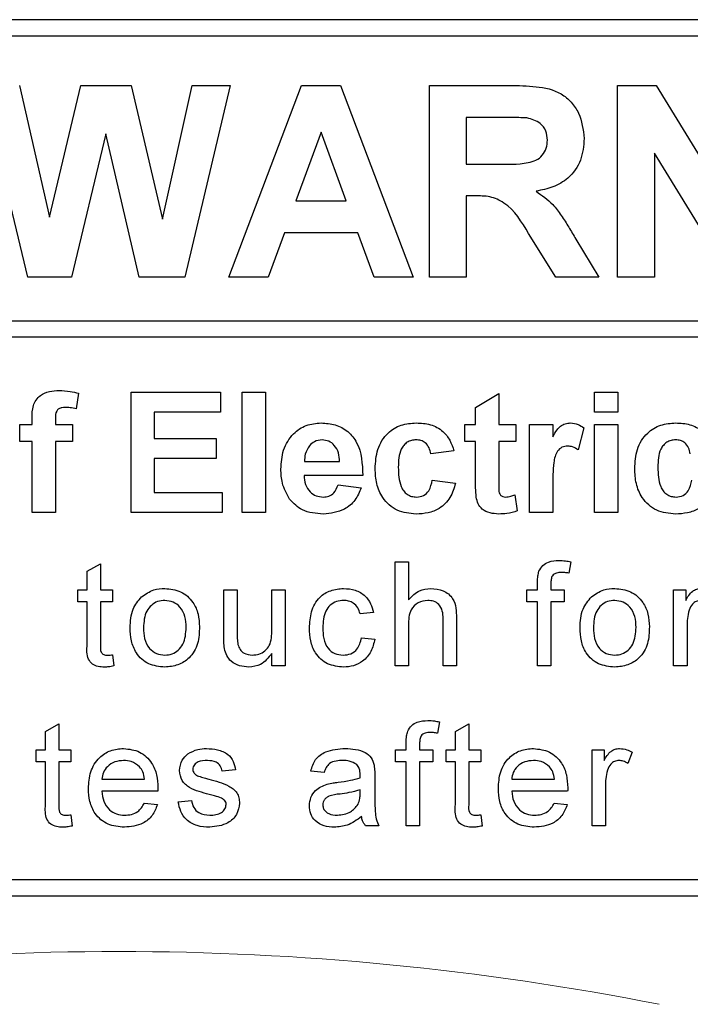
# Model space of a CAD drawing. Header units: millimetres. Extents: x 5 to 418, y 2 to 292.
# Tile 15 of 38: x 135.67 to 141.8, y 187.51 to 196.5. Entities that reach past the tile are written whole.
import ezdxf

# ---------------------------------------------------------------- set-up
doc = ezdxf.new("R2010")
doc.units = ezdxf.units.MM

msp = doc.modelspace()

# ---------------------------------------------------------------- linework, layer by layer
at = {"color": 7, "linetype": 'Continuous', "lineweight": 25}
for p, q in [((149.078, 196.5018), (124.078, 196.5018)), ((149.078, 196.3518), (130.478, 196.3518)), ((135.747, 194.1518), (135.328, 195.9018)), ((135.673, 195.9018), (135.945, 194.6997)), ((135.945, 194.6997), (136.2328, 195.9018)), ((136.2328, 195.9018), (136.6921, 195.9018)), ((136.6921, 195.9018), (136.9771, 194.6794)), ((136.9771, 194.6794), (137.2484, 195.9018)), ((137.5941, 195.9018), (137.1829, 194.1518)), ((137.2484, 195.9018), (137.5941, 195.9018)), ((137.5842, 194.1518), (138.2457, 195.9018)), ((138.2457, 195.9018), (138.6022, 195.9018)), ((138.6022, 195.9018), (139.2669, 194.1518)), ((139.4141, 195.9018), (140.1485, 195.9018)), ((139.4141, 194.1518), (139.4141, 195.9018)), ((141.1318, 195.9018), (141.4834, 195.9018)), ((141.1318, 194.1518), (141.1318, 195.9018)), ((141.4834, 195.9018), (142.1862, 194.7519)), ((140.0367, 195.6101), (139.7506, 195.6101)), ((139.7506, 195.6101), (139.7506, 195.1838)), ((138.4255, 195.4755), (138.1963, 194.8473)), ((138.6555, 194.8473), (138.4255, 195.4755)), ((136.4611, 195.4601), (136.148, 194.1518)), ((136.766, 194.1518), (136.4611, 195.4601)), ((142.1607, 194.1518), (141.4683, 195.2841)), ((141.4683, 195.2841), (141.4683, 194.1518)), ((139.7506, 195.1838), (140.0216, 195.1838)), ((138.1963, 194.8473), (138.6555, 194.8473)), ((139.7506, 194.8922), (139.7506, 194.1518)), ((139.826, 194.8922), (139.7506, 194.8922)), ((138.0908, 194.5556), (137.9432, 194.1518)), ((138.7624, 194.5556), (138.0908, 194.5556)), ((138.91, 194.1518), (138.7624, 194.5556)), ((140.5688, 194.1518), (140.3199, 194.549)), ((140.7501, 194.4981), (140.9621, 194.1518)), ((136.148, 194.1518), (135.747, 194.1518)), ((137.1829, 194.1518), (136.766, 194.1518)), ((137.9432, 194.1518), (137.5842, 194.1518)), ((139.2669, 194.1518), (138.91, 194.1518)), ((139.7506, 194.1518), (139.4141, 194.1518)), ((140.9621, 194.1518), (140.5688, 194.1518)), ((141.4683, 194.1518), (141.1318, 194.1518)), ((130.478, 193.7521), (149.428, 193.7521)), ((149.428, 193.6021), (130.478, 193.6021)), ((136.2114, 193.0901), (136.1902, 192.9489)), ((136.6909, 193.1018), (137.5088, 193.1018)), ((136.6909, 192.0018), (136.6909, 193.1018)), ((137.5088, 193.1018), (137.5088, 192.9185)), ((137.7062, 193.1018), (137.9178, 193.1018)), ((137.7062, 192.0018), (137.7062, 193.1018)), ((137.9178, 193.1018), (137.9178, 192.0018)), ((139.8357, 192.9608), (140.0473, 193.0877)), ((140.0473, 193.0877), (140.0473, 192.8056)), ((140.9216, 192.9185), (140.9216, 193.1018)), ((140.9216, 193.1018), (141.1332, 193.1018)), ((141.1332, 193.1018), (141.1332, 192.9185)), ((139.8357, 192.8056), (139.8357, 192.9608)), ((135.7883, 192.8056), (135.7883, 192.8636)), ((135.9998, 192.8603), (135.9998, 192.8056)), ((137.5088, 192.9185), (136.9024, 192.9185)), ((136.9024, 192.9185), (136.9024, 192.6787)), ((141.1332, 192.9185), (140.9216, 192.9185)), ((135.6755, 192.8056), (135.7883, 192.8056)), ((135.6755, 192.6505), (135.6755, 192.8056)), ((135.9998, 192.8056), (136.155, 192.8056)), ((136.155, 192.8056), (136.155, 192.6505)), ((139.737, 192.6505), (139.737, 192.8056)), ((139.737, 192.8056), (139.8357, 192.8056)), ((140.0473, 192.8056), (140.2024, 192.8056)), ((140.2024, 192.8056), (140.2024, 192.6505)), ((140.3293, 192.0018), (140.3293, 192.8056)), ((140.3293, 192.8056), (140.5409, 192.8056)), ((140.5409, 192.8056), (140.5409, 192.6935)), ((140.8229, 192.7752), (140.7736, 192.574)), ((140.9216, 192.0018), (140.9216, 192.8056)), ((140.9216, 192.8056), (141.1332, 192.8056)), ((141.1332, 192.8056), (141.1332, 192.0018)), ((136.9024, 192.6787), (137.4665, 192.6787)), ((137.4665, 192.6787), (137.4665, 192.4954)), ((135.7883, 192.6505), (135.6755, 192.6505)), ((135.7883, 192.0018), (135.7883, 192.6505)), ((135.9998, 192.6505), (135.9998, 192.0018)), ((136.155, 192.6505), (135.9998, 192.6505)), ((139.8357, 192.6505), (139.737, 192.6505)), ((139.8357, 192.2944), (139.8357, 192.6505)), ((140.2024, 192.6505), (140.0473, 192.6505)), ((140.0473, 192.6505), (140.0473, 192.305)), ((139.6383, 192.5659), (139.4268, 192.5377)), ((137.4665, 192.4954), (136.9024, 192.4954)), ((136.9024, 192.4954), (136.9024, 192.1851)), ((138.2741, 192.4672), (138.5947, 192.4672)), ((138.8062, 192.3402), (138.2703, 192.3402)), ((138.5806, 192.2556), (138.7921, 192.2274)), ((139.4409, 192.2979), (139.6524, 192.2697)), ((140.5409, 192.2402), (140.5409, 192.0018)), ((136.9024, 192.1851), (137.5229, 192.1851)), ((137.5229, 192.1851), (137.5229, 192.0018)), ((140.1953, 192.1631), (140.2165, 192.0157)), ((135.9998, 192.0018), (135.7883, 192.0018)), ((137.5229, 192.0018), (136.6909, 192.0018)), ((137.9178, 192.0018), (137.7062, 192.0018)), ((140.5409, 192.0018), (140.3293, 192.0018)), ((141.1332, 192.0018), (140.9216, 192.0018)), ((136.29, 191.465), (136.4118, 191.5343)), ((136.4118, 191.5343), (136.4118, 191.296)), ((139.101, 190.6018), (139.101, 191.5518)), ((139.101, 191.5518), (139.2228, 191.5518)), ((139.2228, 191.5518), (139.2228, 191.2049)), ((140.7052, 191.552), (140.6879, 191.4483)), ((136.29, 191.296), (136.29, 191.465)), ((140.4016, 191.296), (140.4016, 191.3666)), ((140.5234, 191.3548), (140.5234, 191.296)), ((136.2047, 191.1864), (136.2047, 191.296)), ((136.2047, 191.296), (136.29, 191.296)), ((136.4118, 191.296), (136.5214, 191.296)), ((136.5214, 191.296), (136.5214, 191.1864)), ((137.5371, 191.296), (137.6589, 191.296)), ((137.5371, 190.868), (137.5371, 191.296)), ((137.6589, 191.296), (137.6589, 190.9185)), ((137.9756, 191.296), (138.0974, 191.296)), ((137.9756, 190.9314), (137.9756, 191.296)), ((138.0974, 191.296), (138.0974, 190.6018)), ((140.3042, 191.1864), (140.3042, 191.296)), ((140.3042, 191.296), (140.4016, 191.296)), ((140.5234, 191.296), (140.6452, 191.296)), ((140.6452, 191.296), (140.6452, 191.1864)), ((141.6441, 190.6018), (141.6441, 191.296)), ((141.6441, 191.296), (141.7537, 191.296)), ((141.7537, 191.296), (141.7537, 191.1992)), ((136.29, 191.1864), (136.2047, 191.1864)), ((136.29, 190.7968), (136.29, 191.1864)), ((136.5214, 191.1864), (136.4118, 191.1864)), ((136.4118, 191.1864), (136.4118, 190.7925)), ((140.4016, 191.1864), (140.3042, 191.1864)), ((140.4016, 190.6018), (140.4016, 191.1864)), ((140.6452, 191.1864), (140.5234, 191.1864)), ((140.5234, 191.1864), (140.5234, 190.6018)), ((138.9037, 191.089), (138.7819, 191.0768)), ((139.2228, 190.9742), (139.2228, 190.6018)), ((139.5394, 190.6018), (139.5394, 191.0332)), ((139.6612, 191.0395), (139.6612, 190.6018)), ((141.7659, 190.9706), (141.7659, 190.6018)), ((138.7941, 190.8576), (138.9159, 190.8454)), ((136.5214, 190.7023), (136.5336, 190.6001)), ((137.9756, 190.6018), (137.9756, 190.7152)), ((138.0974, 190.6018), (137.9756, 190.6018)), ((139.2228, 190.6018), (139.101, 190.6018)), ((139.6612, 190.6018), (139.5394, 190.6018)), ((140.5234, 190.6018), (140.4016, 190.6018)), ((141.7659, 190.6018), (141.6441, 190.6018)), ((135.91, 190.0035), (136.0318, 190.0727)), ((136.0318, 190.0727), (136.0318, 189.8345)), ((139.5067, 190.0904), (139.4894, 189.9867)), ((139.6515, 190.0035), (139.7733, 190.0727)), ((139.7733, 190.0727), (139.7733, 189.8345)), ((135.91, 189.8345), (135.91, 190.0035)), ((139.6515, 189.8345), (139.6515, 190.0035)), ((139.2032, 189.8345), (139.2032, 189.9051)), ((139.325, 189.8933), (139.325, 189.8345)), ((135.8247, 189.7249), (135.8247, 189.8345)), ((135.8247, 189.8345), (135.91, 189.8345)), ((136.0318, 189.8345), (136.1414, 189.8345)), ((136.1414, 189.8345), (136.1414, 189.7249)), ((139.1057, 189.7249), (139.1057, 189.8345)), ((139.1057, 189.8345), (139.2032, 189.8345)), ((139.325, 189.8345), (139.4468, 189.8345)), ((139.4468, 189.8345), (139.4468, 189.7249)), ((139.5662, 189.7249), (139.5662, 189.8345)), ((139.5662, 189.8345), (139.6515, 189.8345)), ((139.7733, 189.8345), (139.8829, 189.8345)), ((139.8829, 189.8345), (139.8829, 189.7249)), ((140.8987, 189.1402), (140.8987, 189.8345)), ((140.8987, 189.8345), (141.0083, 189.8345)), ((141.0083, 189.8345), (141.0083, 189.7376)), ((141.2641, 189.8141), (141.226, 189.7085)), ((135.91, 189.7249), (135.8247, 189.7249)), ((135.91, 189.3353), (135.91, 189.7249)), ((136.1414, 189.7249), (136.0318, 189.7249)), ((136.0318, 189.7249), (136.0318, 189.3309)), ((139.2032, 189.7249), (139.1057, 189.7249)), ((139.2032, 189.1402), (139.2032, 189.7249)), ((139.325, 189.7249), (139.325, 189.1402)), ((139.4468, 189.7249), (139.325, 189.7249)), ((139.6515, 189.7249), (139.5662, 189.7249)), ((139.6515, 189.3353), (139.6515, 189.7249)), ((139.7733, 189.7249), (139.7733, 189.3309)), ((139.8829, 189.7249), (139.7733, 189.7249)), ((137.6443, 189.6518), (137.5225, 189.6396)), ((138.453, 189.6274), (138.3312, 189.6396)), ((136.4239, 189.5665), (136.8137, 189.5665)), ((138.9159, 189.5903), (138.9159, 189.4417)), ((140.1655, 189.5665), (140.5552, 189.5665)), ((136.9349, 189.4569), (136.4239, 189.4569)), ((138.7813, 189.4337), (138.7819, 189.4691)), ((140.6764, 189.4569), (140.1655, 189.4569)), ((141.0205, 189.5091), (141.0205, 189.1402)), ((137.1206, 189.3595), (137.2424, 189.3717)), ((136.8123, 189.3473), (136.9317, 189.3351)), ((140.5539, 189.3473), (140.6732, 189.3351)), ((136.1414, 189.2407), (136.1536, 189.1385)), ((139.8829, 189.2407), (139.8951, 189.1385)), ((138.9524, 189.1402), (138.8306, 189.1402)), ((139.325, 189.1402), (139.2032, 189.1402)), ((141.0205, 189.1402), (140.8987, 189.1402)), ((130.478, 188.6518), (149.078, 188.6518)), ((124.078, 188.5018), (149.078, 188.5018))]:
    msp.add_line(p, q, dxfattribs=at)
at = {"color": 7, "linetype": 'Continuous', "lineweight": 18}
msp.add_arc((136.578, 162.5018), 25.4913, 78.83718, 101.16282, dxfattribs=at)
at = {"color": 7, "linetype": 'Continuous', "lineweight": 25}
for points, knots in [([(140.1485, 195.9018), (140.228, 195.9005), (140.3863, 195.898), (140.589, 195.8561), (140.7125, 195.7516), (140.8037, 195.6178), (140.818, 195.4972), (140.8275, 195.417)], [0, 0, 0, 0, 0.251138, 0.500538, 0.625743, 0.751054, 1, 1, 1, 1]), ([(140.3041, 195.6045), (140.2542, 195.6067), (140.1651, 195.6105), (140.0759, 195.6102), (140.0367, 195.6101)], [0, 0, 0, 0, 0.559921, 1, 1, 1, 1]), ([(140.491, 195.4015), (140.4886, 195.4301), (140.484, 195.4871), (140.42, 195.5734), (140.348, 195.5927), (140.3041, 195.6045)], [0, 0, 0, 0, 0.2810837, 0.5612808, 1, 1, 1, 1]), ([(140.0216, 195.1838), (140.1207, 195.1805), (140.2445, 195.1763), (140.3889, 195.2147), (140.4487, 195.2609), (140.4862, 195.3273), (140.4894, 195.3768), (140.491, 195.4015)], [0, 0, 0, 0, 0.500908, 0.625718, 0.750365, 0.875021, 1, 1, 1, 1]), ([(140.8275, 195.417), (140.8218, 195.3494), (140.8103, 195.2144), (140.6964, 195.0549), (140.5444, 194.967), (140.4406, 194.9461), (140.3886, 194.9356)], [0, 0, 0, 0, 0.279943, 0.558974, 0.779184, 1, 1, 1, 1]), ([(140.3886, 194.9356), (140.442, 194.8977), (140.5299, 194.8351), (140.6198, 194.7146), (140.6873, 194.6079), (140.7291, 194.5347), (140.7501, 194.4981)], [0, 0, 0, 0, 0.339561, 0.559573, 0.779778, 1, 1, 1, 1]), ([(140.3199, 194.549), (140.2569, 194.6552), (140.1693, 194.8027), (139.9677, 194.8937), (139.8734, 194.8927), (139.826, 194.8922)], [0, 0, 0, 0, 0.560986, 0.779305, 1, 1, 1, 1]), ([(135.7883, 192.8636), (135.7882, 192.9023), (135.7879, 192.9789), (135.8507, 193.0743), (135.9444, 193.1114), (136.0044, 193.1144), (136.0344, 193.1159)], [0, 0, 0, 0, 0.2818009, 0.5577695, 0.7784647, 1, 1, 1, 1]), ([(136.0344, 193.1159), (136.068, 193.1146), (136.1279, 193.1122), (136.1859, 193.0969), (136.2114, 193.0901)], [0, 0, 0, 0, 0.559885, 1, 1, 1, 1]), ([(136.0891, 192.9608), (136.0793, 192.9604), (136.0597, 192.9597), (136.0309, 192.9511), (136.0002, 192.9186), (136, 192.8844), (135.9998, 192.8603)], [0, 0, 0, 0, 0.1878021, 0.3749535, 0.5606786, 1, 1, 1, 1]), ([(136.1902, 192.9489), (136.1715, 192.9527), (136.1381, 192.9594), (136.1041, 192.9604), (136.0891, 192.9608)], [0, 0, 0, 0, 0.559847, 1, 1, 1, 1]), ([(138.0588, 192.3978), (138.0624, 192.4568), (138.0697, 192.5747), (138.1583, 192.7191), (138.2866, 192.807), (138.3793, 192.8155), (138.4257, 192.8197)], [0, 0, 0, 0, 0.280671, 0.559803, 0.779762, 1, 1, 1, 1]), ([(138.4257, 192.8197), (138.4693, 192.8168), (138.5564, 192.8108), (138.6741, 192.7468), (138.7956, 192.5954), (138.8018, 192.4454), (138.8062, 192.3402)], [0, 0, 0, 0, 0.1873745, 0.3743047, 0.5612618, 1, 1, 1, 1]), ([(138.9191, 192.403), (138.9227, 192.4625), (138.93, 192.5812), (139.0196, 192.7279), (139.1538, 192.8095), (139.2471, 192.8163), (139.2939, 192.8197)], [0, 0, 0, 0, 0.280707, 0.559643, 0.779504, 1, 1, 1, 1]), ([(139.2939, 192.8197), (139.3376, 192.8175), (139.4248, 192.8129), (139.5358, 192.7537), (139.6052, 192.6633), (139.6273, 192.5984), (139.6383, 192.5659)], [0, 0, 0, 0, 0.280457, 0.559337, 0.779383, 1, 1, 1, 1]), ([(140.5409, 192.6935), (140.5533, 192.7145), (140.5738, 192.7491), (140.61, 192.7926), (140.6531, 192.8158), (140.6848, 192.8184), (140.7006, 192.8197)], [0, 0, 0, 0, 0.340514, 0.560535, 0.78019, 1, 1, 1, 1]), ([(140.7006, 192.8197), (140.7255, 192.8169), (140.77, 192.8117), (140.8067, 192.7864), (140.8229, 192.7752)], [0, 0, 0, 0, 0.559042, 1, 1, 1, 1]), ([(141.2883, 192.403), (141.292, 192.4625), (141.2993, 192.5812), (141.3889, 192.7279), (141.523, 192.8095), (141.6164, 192.8163), (141.6631, 192.8197)], [0, 0, 0, 0, 0.280707, 0.559643, 0.779504, 1, 1, 1, 1]), ([(141.6631, 192.8197), (141.7068, 192.8175), (141.794, 192.8129), (141.905, 192.7537), (141.9745, 192.6633), (141.9965, 192.5984), (142.0075, 192.5659)], [0, 0, 0, 0, 0.2804572, 0.5593369, 0.7793833, 1, 1, 1, 1]), ([(138.319, 192.6115), (138.3037, 192.5867), (138.2762, 192.5422), (138.2747, 192.4902), (138.2741, 192.4672)], [0, 0, 0, 0, 0.558284, 1, 1, 1, 1]), ([(138.4352, 192.6646), (138.4101, 192.6618), (138.3652, 192.6567), (138.3332, 192.6253), (138.319, 192.6115)], [0, 0, 0, 0, 0.558878, 1, 1, 1, 1]), ([(138.5947, 192.4672), (138.5929, 192.4938), (138.5893, 192.5469), (138.5535, 192.6138), (138.498, 192.6576), (138.4561, 192.6623), (138.4352, 192.6646)], [0, 0, 0, 0, 0.280983, 0.560279, 0.780219, 1, 1, 1, 1]), ([(139.2921, 192.6646), (139.2781, 192.6637), (139.2501, 192.6619), (139.2111, 192.6444), (139.1793, 192.6164), (139.134, 192.5448), (139.1321, 192.473), (139.1306, 192.4156)], [0, 0, 0, 0, 0.125319, 0.250544, 0.375796, 0.501063, 1, 1, 1, 1]), ([(139.4268, 192.5377), (139.4228, 192.5565), (139.4149, 192.594), (139.3817, 192.6379), (139.3373, 192.6618), (139.3072, 192.6637), (139.2921, 192.6646)], [0, 0, 0, 0, 0.280561, 0.559648, 0.7796, 1, 1, 1, 1]), ([(140.6775, 192.6082), (140.6591, 192.6063), (140.6223, 192.6026), (140.5665, 192.5497), (140.5398, 192.4208), (140.5404, 192.3126), (140.5409, 192.2402)], [0, 0, 0, 0, 0.124672, 0.248774, 0.498061, 1, 1, 1, 1]), ([(140.7736, 192.574), (140.7569, 192.5842), (140.7272, 192.6025), (140.6927, 192.6064), (140.6775, 192.6082)], [0, 0, 0, 0, 0.560294, 1, 1, 1, 1]), ([(141.6614, 192.6646), (141.6473, 192.6637), (141.6193, 192.6619), (141.5803, 192.6444), (141.5485, 192.6164), (141.5032, 192.5448), (141.5013, 192.473), (141.4998, 192.4156)], [0, 0, 0, 0, 0.125319, 0.250544, 0.375796, 0.501063, 1, 1, 1, 1]), ([(141.796, 192.5377), (141.792, 192.5565), (141.7841, 192.594), (141.751, 192.6379), (141.7065, 192.6618), (141.6764, 192.6637), (141.6614, 192.6646)], [0, 0, 0, 0, 0.2805608, 0.5596483, 0.7796002, 1, 1, 1, 1]), ([(139.1306, 192.4156), (139.1319, 192.3543), (139.1336, 192.2777), (139.1776, 192.198), (139.2103, 192.1663), (139.2516, 192.146), (139.2817, 192.1439), (139.2967, 192.1428)], [0, 0, 0, 0, 0.499313, 0.62455, 0.749763, 0.874784, 1, 1, 1, 1]), ([(141.4998, 192.4156), (141.5012, 192.3543), (141.5029, 192.2777), (141.5468, 192.198), (141.5795, 192.1663), (141.6208, 192.146), (141.6509, 192.1439), (141.666, 192.1428)], [0, 0, 0, 0, 0.499313, 0.62455, 0.749763, 0.874784, 1, 1, 1, 1]), ([(138.1377, 192.1234), (138.1113, 192.1714), (138.0641, 192.2573), (138.0604, 192.3548), (138.0588, 192.3978)], [0, 0, 0, 0, 0.558866, 1, 1, 1, 1]), ([(138.2703, 192.3402), (138.2727, 192.3126), (138.2774, 192.2574), (138.3193, 192.19), (138.3797, 192.149), (138.4231, 192.1449), (138.4449, 192.1428)], [0, 0, 0, 0, 0.280701, 0.559805, 0.779805, 1, 1, 1, 1]), ([(139.2923, 191.9877), (139.2329, 191.9936), (139.1142, 192.0053), (138.9853, 192.1221), (138.9263, 192.2639), (138.9215, 192.3566), (138.9191, 192.403)], [0, 0, 0, 0, 0.279707, 0.558485, 0.778934, 1, 1, 1, 1]), ([(141.6616, 191.9877), (141.6021, 191.9936), (141.4834, 192.0053), (141.3545, 192.1221), (141.2956, 192.2639), (141.2907, 192.3566), (141.2883, 192.403)], [0, 0, 0, 0, 0.279707, 0.558485, 0.778934, 1, 1, 1, 1]), ([(138.4449, 192.1428), (138.4628, 192.1443), (138.4987, 192.1472), (138.5545, 192.1848), (138.5707, 192.2288), (138.5806, 192.2556)], [0, 0, 0, 0, 0.280682, 0.560525, 1, 1, 1, 1]), ([(138.7921, 192.2274), (138.7753, 192.1884), (138.7416, 192.1105), (138.6229, 192.0064), (138.5126, 191.9948), (138.4453, 191.9877)], [0, 0, 0, 0, 0.281013, 0.561314, 1, 1, 1, 1]), ([(139.6524, 192.2697), (139.639, 192.2245), (139.6123, 192.1342), (139.5171, 192.037), (139.4029, 191.993), (139.3292, 191.9895), (139.2923, 191.9877)], [0, 0, 0, 0, 0.280244, 0.559157, 0.779326, 1, 1, 1, 1]), ([(139.2967, 192.1428), (139.3189, 192.1451), (139.363, 192.1498), (139.4223, 192.2082), (139.4338, 192.2639), (139.4409, 192.2979)], [0, 0, 0, 0, 0.28016, 0.558978, 1, 1, 1, 1]), ([(139.8426, 192.1422), (139.84, 192.1705), (139.8355, 192.2212), (139.8357, 192.272), (139.8357, 192.2944)], [0, 0, 0, 0, 0.559821, 1, 1, 1, 1]), ([(140.0473, 192.305), (140.0476, 192.2724), (140.0481, 192.2316), (140.0496, 192.1819), (140.0619, 192.1596), (140.083, 192.145), (140.0994, 192.1436), (140.1076, 192.1428)], [0, 0, 0, 0, 0.5010407, 0.6262478, 0.7510825, 0.8753766, 1, 1, 1, 1]), ([(142.0216, 192.2697), (142.0082, 192.2245), (141.9815, 192.1342), (141.8864, 192.037), (141.7721, 191.993), (141.6984, 191.9895), (141.6616, 191.9877)], [0, 0, 0, 0, 0.280244, 0.559157, 0.779326, 1, 1, 1, 1]), ([(141.666, 192.1428), (141.6881, 192.1451), (141.7323, 192.1498), (141.7916, 192.2082), (141.8031, 192.2639), (141.8101, 192.2979)], [0, 0, 0, 0, 0.28016, 0.558978, 1, 1, 1, 1]), ([(140.0464, 191.9877), (140.02, 191.9896), (139.9672, 191.9934), (139.8976, 192.0245), (139.8549, 192.0807), (139.8467, 192.1216), (139.8426, 192.1422)], [0, 0, 0, 0, 0.280585, 0.56042, 0.779437, 1, 1, 1, 1]), ([(140.1076, 192.1428), (140.1244, 192.1449), (140.1544, 192.1487), (140.1828, 192.1587), (140.1953, 192.1631)], [0, 0, 0, 0, 0.559508, 1, 1, 1, 1]), ([(138.4453, 191.9877), (138.378, 191.9925), (138.2579, 192.0011), (138.1744, 192.0861), (138.1377, 192.1234)], [0, 0, 0, 0, 0.560391, 1, 1, 1, 1]), ([(140.2165, 192.0157), (140.1854, 192.0064), (140.1298, 191.9899), (140.0719, 191.9884), (140.0464, 191.9877)], [0, 0, 0, 0, 0.559729, 1, 1, 1, 1]), ([(140.4146, 191.466), (140.4249, 191.4839), (140.4456, 191.5199), (140.5114, 191.5592), (140.5647, 191.5621), (140.5973, 191.564)], [0, 0, 0, 0, 0.2794581, 0.5596612, 1, 1, 1, 1]), ([(140.5973, 191.564), (140.6176, 191.5631), (140.6538, 191.5617), (140.6895, 191.5549), (140.7052, 191.552)], [0, 0, 0, 0, 0.559945, 1, 1, 1, 1]), ([(140.4016, 191.3666), (140.4017, 191.3855), (140.4019, 191.4192), (140.4107, 191.4517), (140.4146, 191.466)], [0, 0, 0, 0, 0.56037, 1, 1, 1, 1]), ([(140.6197, 191.4544), (140.6046, 191.4539), (140.5745, 191.4531), (140.5349, 191.4295), (140.5247, 191.3903), (140.5239, 191.3666), (140.5234, 191.3548)], [0, 0, 0, 0, 0.281469, 0.557719, 0.778516, 1, 1, 1, 1]), ([(140.6879, 191.4483), (140.6752, 191.4502), (140.6526, 191.4536), (140.6298, 191.4541), (140.6197, 191.4544)], [0, 0, 0, 0, 0.559924, 1, 1, 1, 1]), ([(136.7866, 191.2319), (136.8226, 191.2569), (136.8871, 191.3016), (136.9649, 191.3062), (136.9992, 191.3082)], [0, 0, 0, 0, 0.559033, 1, 1, 1, 1]), ([(136.9992, 191.3082), (137.0491, 191.3027), (137.1489, 191.2918), (137.2574, 191.1944), (137.3093, 191.0758), (137.3134, 190.9977), (137.3155, 190.9586)], [0, 0, 0, 0, 0.279556, 0.5586, 0.778991, 1, 1, 1, 1]), ([(138.3191, 190.9462), (138.3222, 190.9967), (138.3283, 191.0973), (138.3969, 191.2271), (138.5119, 191.2965), (138.591, 191.3043), (138.6306, 191.3082)], [0, 0, 0, 0, 0.280838, 0.55968, 0.779579, 1, 1, 1, 1]), ([(138.6306, 191.3082), (138.6666, 191.3057), (138.7386, 191.3008), (138.8274, 191.2474), (138.8827, 191.1713), (138.8967, 191.1164), (138.9037, 191.089)], [0, 0, 0, 0, 0.280267, 0.559439, 0.779535, 1, 1, 1, 1]), ([(139.2228, 191.2049), (139.2544, 191.2377), (139.3108, 191.2963), (139.3911, 191.3046), (139.4264, 191.3082)], [0, 0, 0, 0, 0.559341, 1, 1, 1, 1]), ([(139.4264, 191.3082), (139.4649, 191.3049), (139.5416, 191.2984), (139.6318, 191.2268), (139.6591, 191.1296), (139.6605, 191.0696), (139.6612, 191.0395)], [0, 0, 0, 0, 0.280318, 0.55834, 0.778554, 1, 1, 1, 1]), ([(140.8935, 191.2319), (140.9296, 191.2569), (140.994, 191.3016), (141.0718, 191.3062), (141.1061, 191.3082)], [0, 0, 0, 0, 0.5590331, 1, 1, 1, 1]), ([(141.1061, 191.3082), (141.156, 191.3027), (141.2558, 191.2918), (141.3643, 191.1944), (141.4162, 191.0758), (141.4203, 190.9977), (141.4224, 190.9586)], [0, 0, 0, 0, 0.279556, 0.5586, 0.778991, 1, 1, 1, 1]), ([(141.7537, 191.1992), (141.7719, 191.2301), (141.7973, 191.2732), (141.8539, 191.3045), (141.8816, 191.307), (141.8955, 191.3082)], [0, 0, 0, 0, 0.559599, 0.779772, 1, 1, 1, 1]), ([(136.6821, 190.9489), (136.6849, 191.0085), (136.6898, 191.1149), (136.7571, 191.1962), (136.7866, 191.2319)], [0, 0, 0, 0, 0.560963, 1, 1, 1, 1]), ([(136.9992, 191.1986), (136.9769, 191.1966), (136.9322, 191.1928), (136.874, 191.1566), (136.8125, 191.0795), (136.8074, 191.0029), (136.8039, 190.9493)], [0, 0, 0, 0, 0.1871365, 0.3740246, 0.5610972, 1, 1, 1, 1]), ([(137.1937, 190.9529), (137.1922, 190.986), (137.1893, 191.0519), (137.1464, 191.1361), (137.0771, 191.1901), (137.0252, 191.1957), (136.9992, 191.1986)], [0, 0, 0, 0, 0.281064, 0.560316, 0.780174, 1, 1, 1, 1]), ([(138.6314, 191.1986), (138.6091, 191.1968), (138.5648, 191.1932), (138.5065, 191.1575), (138.4472, 191.079), (138.4435, 191.0029), (138.4409, 190.9495)], [0, 0, 0, 0, 0.187089, 0.37388, 0.56073, 1, 1, 1, 1]), ([(138.7819, 191.0768), (138.7758, 191.0956), (138.7637, 191.1332), (138.7243, 191.1737), (138.6778, 191.1956), (138.6468, 191.1976), (138.6314, 191.1986)], [0, 0, 0, 0, 0.280213, 0.559476, 0.779649, 1, 1, 1, 1]), ([(139.399, 191.1986), (139.3688, 191.1942), (139.3085, 191.1855), (139.2262, 191.1031), (139.2241, 191.0232), (139.2228, 190.9742)], [0, 0, 0, 0, 0.2802055, 0.5593196, 1, 1, 1, 1]), ([(139.5394, 191.0332), (139.5386, 191.0564), (139.5368, 191.1026), (139.5072, 191.1635), (139.4537, 191.195), (139.4173, 191.1974), (139.399, 191.1986)], [0, 0, 0, 0, 0.2812215, 0.5597775, 0.779378, 1, 1, 1, 1]), ([(140.7891, 190.9489), (140.7918, 191.0085), (140.7967, 191.1149), (140.864, 191.1962), (140.8935, 191.2319)], [0, 0, 0, 0, 0.560963, 1, 1, 1, 1]), ([(141.1061, 191.1986), (141.0838, 191.1966), (141.0392, 191.1928), (140.981, 191.1566), (140.9194, 191.0795), (140.9144, 191.0029), (140.9109, 190.9493)], [0, 0, 0, 0, 0.187137, 0.374025, 0.561097, 1, 1, 1, 1]), ([(141.3006, 190.9529), (141.2991, 190.986), (141.2962, 191.0519), (141.2533, 191.1361), (141.184, 191.1901), (141.1321, 191.1957), (141.1061, 191.1986)], [0, 0, 0, 0, 0.281064, 0.560316, 0.780174, 1, 1, 1, 1]), ([(141.8907, 191.1986), (141.8769, 191.1969), (141.8491, 191.1935), (141.8074, 191.163), (141.7933, 191.1299), (141.7847, 191.1097)], [0, 0, 0, 0, 0.280305, 0.560911, 1, 1, 1, 1]), ([(141.7847, 191.1097), (141.7785, 191.0841), (141.7675, 191.0383), (141.7663, 190.9913), (141.7659, 190.9706)], [0, 0, 0, 0, 0.559888, 1, 1, 1, 1]), ([(136.9992, 190.5896), (136.9482, 190.595), (136.8465, 190.6058), (136.7359, 190.7066), (136.688, 190.8295), (136.6841, 190.9091), (136.6821, 190.9489)], [0, 0, 0, 0, 0.279616, 0.558371, 0.778858, 1, 1, 1, 1]), ([(136.8039, 190.9493), (136.8054, 190.9158), (136.8083, 190.849), (136.8493, 190.7622), (136.9202, 190.7078), (136.9729, 190.7021), (136.9992, 190.6992)], [0, 0, 0, 0, 0.281129, 0.560384, 0.780159, 1, 1, 1, 1]), ([(137.3155, 190.9586), (137.3138, 190.9068), (137.3104, 190.8038), (137.2361, 190.6738), (137.1204, 190.6017), (137.0396, 190.5937), (136.9992, 190.5896)], [0, 0, 0, 0, 0.281033, 0.559513, 0.779602, 1, 1, 1, 1]), ([(136.9992, 190.6992), (137.0217, 190.7012), (137.0668, 190.7052), (137.1249, 190.7429), (137.1859, 190.8215), (137.1905, 190.8987), (137.1937, 190.9529)], [0, 0, 0, 0, 0.187044, 0.373945, 0.560983, 1, 1, 1, 1]), ([(137.6589, 190.9185), (137.6588, 190.8956), (137.6587, 190.8549), (137.6637, 190.8144), (137.666, 190.7967)], [0, 0, 0, 0, 0.560241, 1, 1, 1, 1]), ([(137.7973, 190.6992), (137.8181, 190.7013), (137.8596, 190.7055), (137.9155, 190.7362), (137.9741, 190.8086), (137.975, 190.8807), (137.9756, 190.9314)], [0, 0, 0, 0, 0.187111, 0.374253, 0.560834, 1, 1, 1, 1]), ([(138.6308, 190.5896), (138.5803, 190.5949), (138.4796, 190.6054), (138.3716, 190.7067), (138.3246, 190.8281), (138.3209, 190.9068), (138.3191, 190.9462)], [0, 0, 0, 0, 0.279595, 0.558341, 0.778834, 1, 1, 1, 1]), ([(138.4409, 190.9495), (138.4421, 190.9165), (138.4445, 190.8508), (138.479, 190.7626), (138.5486, 190.7073), (138.6006, 190.7019), (138.6266, 190.6992)], [0, 0, 0, 0, 0.281276, 0.560536, 0.78011, 1, 1, 1, 1]), ([(141.1061, 190.5896), (141.0551, 190.595), (140.9534, 190.6058), (140.8428, 190.7066), (140.7949, 190.8295), (140.791, 190.9091), (140.7891, 190.9489)], [0, 0, 0, 0, 0.2796157, 0.5583707, 0.778858, 1, 1, 1, 1]), ([(140.9109, 190.9493), (140.9123, 190.9158), (140.9153, 190.849), (140.9562, 190.7622), (141.0271, 190.7078), (141.0798, 190.7021), (141.1061, 190.6992)], [0, 0, 0, 0, 0.2811293, 0.560384, 0.7801589, 1, 1, 1, 1]), ([(141.4224, 190.9586), (141.4207, 190.9068), (141.4173, 190.8038), (141.3431, 190.6738), (141.2273, 190.6017), (141.1465, 190.5937), (141.1061, 190.5896)], [0, 0, 0, 0, 0.281033, 0.559513, 0.779602, 1, 1, 1, 1]), ([(141.1061, 190.6992), (141.1287, 190.7012), (141.1737, 190.7052), (141.2318, 190.7429), (141.2929, 190.8215), (141.2974, 190.8987), (141.3006, 190.9529)], [0, 0, 0, 0, 0.187044, 0.373945, 0.560983, 1, 1, 1, 1]), ([(136.4477, 190.5896), (136.4286, 190.5903), (136.3904, 190.5917), (136.3354, 190.6138), (136.2829, 190.6834), (136.287, 190.75), (136.29, 190.7968)], [0, 0, 0, 0, 0.187433, 0.373821, 0.559462, 1, 1, 1, 1]), ([(136.4118, 190.7925), (136.4102, 190.7696), (136.4083, 190.741), (136.4272, 190.7133), (136.4456, 190.7004), (136.4624, 190.6997), (136.4736, 190.6992)], [0, 0, 0, 0, 0.499596, 0.625239, 0.750354, 1, 1, 1, 1]), ([(137.544, 190.7588), (137.5415, 190.7791), (137.5371, 190.8154), (137.5371, 190.8519), (137.5371, 190.868)], [0, 0, 0, 0, 0.5598387, 1, 1, 1, 1]), ([(137.666, 190.7967), (137.6714, 190.7809), (137.6822, 190.7494), (137.728, 190.7074), (137.771, 190.7023), (137.7973, 190.6992)], [0, 0, 0, 0, 0.2808637, 0.561194, 1, 1, 1, 1]), ([(138.6266, 190.6992), (138.6504, 190.7015), (138.698, 190.706), (138.7706, 190.7594), (138.7852, 190.8204), (138.7941, 190.8576)], [0, 0, 0, 0, 0.280899, 0.560906, 1, 1, 1, 1]), ([(138.9159, 190.8454), (138.9069, 190.8068), (138.8889, 190.7298), (138.8147, 190.6444), (138.7237, 190.5963), (138.6618, 190.5918), (138.6308, 190.5896)], [0, 0, 0, 0, 0.280202, 0.55951, 0.779586, 1, 1, 1, 1]), ([(136.4736, 190.6992), (136.4825, 190.6995), (136.4985, 190.7), (136.5144, 190.7016), (136.5214, 190.7023)], [0, 0, 0, 0, 0.5599652, 1, 1, 1, 1]), ([(137.7646, 190.5896), (137.7362, 190.5922), (137.6795, 190.5973), (137.6071, 190.6347), (137.5606, 190.6936), (137.5495, 190.737), (137.544, 190.7588)], [0, 0, 0, 0, 0.280286, 0.560186, 0.779607, 1, 1, 1, 1]), ([(137.9756, 190.7152), (137.9451, 190.6756), (137.8907, 190.6049), (137.8031, 190.5943), (137.7646, 190.5896)], [0, 0, 0, 0, 0.559466, 1, 1, 1, 1]), ([(136.5336, 190.6001), (136.5177, 190.5969), (136.4893, 190.5912), (136.4604, 190.5901), (136.4477, 190.5896)], [0, 0, 0, 0, 0.560078, 1, 1, 1, 1]), ([(139.2161, 190.0044), (139.2265, 190.0224), (139.2472, 190.0583), (139.3129, 190.0976), (139.3662, 190.1006), (139.3988, 190.1024)], [0, 0, 0, 0, 0.279458, 0.559661, 1, 1, 1, 1]), ([(139.3988, 190.1024), (139.4191, 190.1016), (139.4554, 190.1001), (139.491, 190.0934), (139.5067, 190.0904)], [0, 0, 0, 0, 0.559945, 1, 1, 1, 1]), ([(139.2032, 189.9051), (139.2033, 189.924), (139.2034, 189.9577), (139.2122, 189.9901), (139.2161, 190.0044)], [0, 0, 0, 0, 0.56037, 1, 1, 1, 1]), ([(139.4213, 189.9928), (139.4061, 189.9924), (139.3761, 189.9915), (139.3365, 189.9679), (139.3263, 189.9287), (139.3254, 189.9051), (139.325, 189.8933)], [0, 0, 0, 0, 0.281469, 0.557719, 0.778516, 1, 1, 1, 1]), ([(139.4894, 189.9867), (139.4767, 189.9886), (139.4542, 189.992), (139.4313, 189.9926), (139.4213, 189.9928)], [0, 0, 0, 0, 0.559924, 1, 1, 1, 1]), ([(136.3021, 189.4815), (136.3052, 189.533), (136.3112, 189.6357), (136.3881, 189.7624), (136.5018, 189.8365), (136.5826, 189.8433), (136.623, 189.8467)], [0, 0, 0, 0, 0.280748, 0.559775, 0.779666, 1, 1, 1, 1]), ([(136.623, 189.8467), (136.6734, 189.8408), (136.7741, 189.8292), (136.8813, 189.7274), (136.9295, 189.6063), (136.9335, 189.5276), (136.9355, 189.4881)], [0, 0, 0, 0, 0.279366, 0.558398, 0.778885, 1, 1, 1, 1]), ([(137.2091, 189.7979), (137.2389, 189.8139), (137.2923, 189.8424), (137.3525, 189.8454), (137.379, 189.8467)], [0, 0, 0, 0, 0.558938, 1, 1, 1, 1]), ([(137.379, 189.8467), (137.4131, 189.8446), (137.4812, 189.8405), (137.5725, 189.8034), (137.6285, 189.7312), (137.639, 189.6783), (137.6443, 189.6518)], [0, 0, 0, 0, 0.2807369, 0.5604275, 0.7794497, 1, 1, 1, 1]), ([(138.3312, 189.6396), (138.3424, 189.6774), (138.3647, 189.7527), (138.4848, 189.8369), (138.5847, 189.843), (138.6458, 189.8467)], [0, 0, 0, 0, 0.28043, 0.559303, 1, 1, 1, 1]), ([(138.6458, 189.8467), (138.7093, 189.8433), (138.7977, 189.8385), (138.8887, 189.7658), (138.9029, 189.7182), (138.91, 189.6944)], [0, 0, 0, 0, 0.559253, 0.779195, 1, 1, 1, 1]), ([(140.0437, 189.4815), (140.0467, 189.533), (140.0527, 189.6357), (140.1296, 189.7624), (140.2433, 189.8365), (140.3241, 189.8433), (140.3645, 189.8467)], [0, 0, 0, 0, 0.280748, 0.559775, 0.779666, 1, 1, 1, 1]), ([(140.3645, 189.8467), (140.4149, 189.8408), (140.5156, 189.8292), (140.6229, 189.7274), (140.671, 189.6063), (140.675, 189.5276), (140.677, 189.4881)], [0, 0, 0, 0, 0.279366, 0.558398, 0.778885, 1, 1, 1, 1]), ([(141.0083, 189.7376), (141.0265, 189.7686), (141.0519, 189.8117), (141.1085, 189.843), (141.1362, 189.8454), (141.1501, 189.8467)], [0, 0, 0, 0, 0.559599, 0.779772, 1, 1, 1, 1]), ([(141.1501, 189.8467), (141.1725, 189.8445), (141.2126, 189.8406), (141.2483, 189.8222), (141.2641, 189.8141)], [0, 0, 0, 0, 0.559546, 1, 1, 1, 1]), ([(136.6224, 189.737), (136.5952, 189.7348), (136.5409, 189.7302), (136.4754, 189.688), (136.4338, 189.6301), (136.4272, 189.5877), (136.4239, 189.5665)], [0, 0, 0, 0, 0.28019, 0.559728, 0.779642, 1, 1, 1, 1]), ([(136.769, 189.6788), (136.7447, 189.698), (136.7014, 189.7323), (136.6466, 189.7356), (136.6224, 189.737)], [0, 0, 0, 0, 0.5585118, 1, 1, 1, 1]), ([(137.1328, 189.6453), (137.1373, 189.6789), (137.1455, 189.7391), (137.1896, 189.7799), (137.2091, 189.7979)], [0, 0, 0, 0, 0.558927, 1, 1, 1, 1]), ([(137.388, 189.737), (137.3585, 189.7364), (137.3142, 189.7354), (137.2723, 189.7043), (137.2566, 189.6794), (137.2552, 189.6649), (137.2546, 189.6577)], [0, 0, 0, 0, 0.49977, 0.749095, 0.874592, 1, 1, 1, 1]), ([(137.5225, 189.6396), (137.5182, 189.6564), (137.5095, 189.6899), (137.4599, 189.7321), (137.4153, 189.7352), (137.388, 189.737)], [0, 0, 0, 0, 0.2803044, 0.560237, 1, 1, 1, 1]), ([(138.6239, 189.737), (138.6032, 189.7364), (138.5618, 189.7351), (138.5042, 189.7168), (138.469, 189.6739), (138.4584, 189.6429), (138.453, 189.6274)], [0, 0, 0, 0, 0.280855, 0.559751, 0.7795, 1, 1, 1, 1]), ([(138.7505, 189.7003), (138.7285, 189.713), (138.6892, 189.7357), (138.6439, 189.7366), (138.6239, 189.737)], [0, 0, 0, 0, 0.557871, 1, 1, 1, 1]), ([(140.364, 189.737), (140.3368, 189.7348), (140.2825, 189.7302), (140.217, 189.688), (140.1753, 189.6301), (140.1688, 189.5877), (140.1655, 189.5665)], [0, 0, 0, 0, 0.28019, 0.559728, 0.779642, 1, 1, 1, 1]), ([(140.5105, 189.6788), (140.4863, 189.698), (140.4429, 189.7323), (140.3881, 189.7356), (140.364, 189.737)], [0, 0, 0, 0, 0.558512, 1, 1, 1, 1]), ([(141.1453, 189.737), (141.1315, 189.7353), (141.1038, 189.732), (141.0621, 189.7015), (141.0479, 189.6684), (141.0393, 189.6482)], [0, 0, 0, 0, 0.280305, 0.560911, 1, 1, 1, 1]), ([(141.226, 189.7085), (141.2121, 189.7173), (141.1873, 189.7331), (141.1581, 189.7359), (141.1453, 189.737)], [0, 0, 0, 0, 0.560116, 1, 1, 1, 1]), ([(136.8137, 189.5665), (136.8105, 189.5897), (136.8049, 189.6311), (136.7799, 189.6642), (136.769, 189.6788)], [0, 0, 0, 0, 0.560674, 1, 1, 1, 1]), ([(137.403, 189.4282), (137.3412, 189.4439), (137.264, 189.4635), (137.1852, 189.5166), (137.1442, 189.5661), (137.1374, 189.6137), (137.1328, 189.6453)], [0, 0, 0, 0, 0.501321, 0.626592, 0.751817, 1, 1, 1, 1]), ([(137.2546, 189.6577), (137.2553, 189.6503), (137.2566, 189.6371), (137.264, 189.6262), (137.2673, 189.6213)], [0, 0, 0, 0, 0.5592363, 1, 1, 1, 1]), ([(137.2673, 189.6213), (137.2739, 189.6148), (137.2856, 189.603), (137.3008, 189.5965), (137.3075, 189.5936)], [0, 0, 0, 0, 0.559084, 1, 1, 1, 1]), ([(138.7819, 189.6071), (138.7815, 189.6265), (138.7807, 189.6612), (138.7597, 189.6884), (138.7505, 189.7003)], [0, 0, 0, 0, 0.561903, 1, 1, 1, 1]), ([(138.91, 189.6944), (138.9121, 189.675), (138.9158, 189.6404), (138.9158, 189.6056), (138.9159, 189.5903)], [0, 0, 0, 0, 0.559817, 1, 1, 1, 1]), ([(140.5552, 189.5665), (140.552, 189.5897), (140.5464, 189.6311), (140.5215, 189.6642), (140.5105, 189.6788)], [0, 0, 0, 0, 0.560674, 1, 1, 1, 1]), ([(141.0393, 189.6482), (141.0331, 189.6225), (141.0221, 189.5768), (141.021, 189.5298), (141.0205, 189.5091)], [0, 0, 0, 0, 0.559888, 1, 1, 1, 1]), ([(137.3075, 189.5936), (137.3246, 189.5883), (137.3552, 189.579), (137.386, 189.5706), (137.3996, 189.5669)], [0, 0, 0, 0, 0.559965, 1, 1, 1, 1]), ([(137.3996, 189.5669), (137.4628, 189.5507), (137.5418, 189.5304), (137.6251, 189.4793), (137.658, 189.4428), (137.678, 189.3975), (137.6799, 189.365), (137.6809, 189.3488)], [0, 0, 0, 0, 0.500446, 0.625396, 0.750274, 0.875069, 1, 1, 1, 1]), ([(138.4804, 189.5212), (138.499, 189.5253), (138.5321, 189.5326), (138.5657, 189.5369), (138.5805, 189.5387)], [0, 0, 0, 0, 0.559918, 1, 1, 1, 1]), ([(138.5805, 189.5387), (138.6186, 189.5435), (138.6865, 189.5521), (138.7523, 189.5706), (138.7813, 189.5787)], [0, 0, 0, 0, 0.560185, 1, 1, 1, 1]), ([(138.7813, 189.5787), (138.7814, 189.584), (138.7816, 189.5935), (138.7818, 189.6029), (138.7819, 189.6071)], [0, 0, 0, 0, 0.560023, 1, 1, 1, 1]), ([(136.6295, 189.1281), (136.5781, 189.1327), (136.4756, 189.1419), (136.361, 189.2389), (136.3084, 189.3612), (136.3042, 189.4413), (136.3021, 189.4815)], [0, 0, 0, 0, 0.279952, 0.558661, 0.778994, 1, 1, 1, 1]), ([(136.4239, 189.4569), (136.4277, 189.4254), (136.4352, 189.3627), (136.4861, 189.2874), (136.5569, 189.2439), (136.6065, 189.2398), (136.6314, 189.2377)], [0, 0, 0, 0, 0.280633, 0.559687, 0.779661, 1, 1, 1, 1]), ([(136.9355, 189.4881), (136.9354, 189.4823), (136.9352, 189.4719), (136.935, 189.4615), (136.9349, 189.4569)], [0, 0, 0, 0, 0.559999, 1, 1, 1, 1]), ([(138.3191, 189.3243), (138.3217, 189.3499), (138.327, 189.4012), (138.3804, 189.4808), (138.4425, 189.5059), (138.4804, 189.5212)], [0, 0, 0, 0, 0.280458, 0.560983, 1, 1, 1, 1]), ([(138.7819, 189.4691), (138.7482, 189.4596), (138.6879, 189.4428), (138.6259, 189.4348), (138.5986, 189.4312)], [0, 0, 0, 0, 0.55976, 1, 1, 1, 1]), ([(138.9159, 189.4417), (138.916, 189.407), (138.9163, 189.3497), (138.9187, 189.2702), (138.9265, 189.2027), (138.9438, 189.1611), (138.9524, 189.1402)], [0, 0, 0, 0, 0.340206, 0.560339, 0.780175, 1, 1, 1, 1]), ([(140.371, 189.1281), (140.3197, 189.1327), (140.2172, 189.1419), (140.1025, 189.2389), (140.05, 189.3612), (140.0458, 189.4413), (140.0437, 189.4815)], [0, 0, 0, 0, 0.279952, 0.558661, 0.778994, 1, 1, 1, 1]), ([(140.1655, 189.4569), (140.1692, 189.4254), (140.1768, 189.3627), (140.2276, 189.2874), (140.2985, 189.2439), (140.3481, 189.2398), (140.3729, 189.2377)], [0, 0, 0, 0, 0.280633, 0.559687, 0.779661, 1, 1, 1, 1]), ([(140.677, 189.4881), (140.6769, 189.4823), (140.6768, 189.4719), (140.6765, 189.4615), (140.6764, 189.4569)], [0, 0, 0, 0, 0.559999, 1, 1, 1, 1]), ([(137.4089, 189.1281), (137.3704, 189.1299), (137.2937, 189.1335), (137.1954, 189.1863), (137.1404, 189.2711), (137.1272, 189.33), (137.1206, 189.3595)], [0, 0, 0, 0, 0.280739, 0.559297, 0.779311, 1, 1, 1, 1]), ([(137.2424, 189.3717), (137.2473, 189.3498), (137.257, 189.3061), (137.3161, 189.2456), (137.3746, 189.2407), (137.4102, 189.2377)], [0, 0, 0, 0, 0.281314, 0.561069, 1, 1, 1, 1]), ([(137.5174, 189.3926), (137.4964, 189.4003), (137.4589, 189.4141), (137.4201, 189.4239), (137.403, 189.4282)], [0, 0, 0, 0, 0.559788, 1, 1, 1, 1]), ([(137.5591, 189.3365), (137.5583, 189.3434), (137.5568, 189.3572), (137.5423, 189.3782), (137.5268, 189.3871), (137.5174, 189.3926)], [0, 0, 0, 0, 0.279757, 0.559839, 1, 1, 1, 1]), ([(138.5986, 189.4312), (138.5639, 189.4276), (138.5205, 189.423), (138.4745, 189.3985), (138.456, 189.3801), (138.4433, 189.357), (138.4417, 189.3397), (138.4409, 189.3311)], [0, 0, 0, 0, 0.50028, 0.625326, 0.750269, 0.875147, 1, 1, 1, 1]), ([(138.7632, 189.3374), (138.7695, 189.3548), (138.7808, 189.386), (138.7811, 189.4191), (138.7813, 189.4337)], [0, 0, 0, 0, 0.5589946, 1, 1, 1, 1]), ([(136.0677, 189.1281), (136.0486, 189.1288), (136.0104, 189.1301), (135.9554, 189.1523), (135.9029, 189.2219), (135.907, 189.2885), (135.91, 189.3353)], [0, 0, 0, 0, 0.187433, 0.373821, 0.559462, 1, 1, 1, 1]), ([(136.0318, 189.3309), (136.0302, 189.3081), (136.0283, 189.2794), (136.0472, 189.2518), (136.0656, 189.2389), (136.0824, 189.2382), (136.0936, 189.2377)], [0, 0, 0, 0, 0.499596, 0.625239, 0.750354, 1, 1, 1, 1]), ([(136.9317, 189.3351), (136.918, 189.3005), (136.8906, 189.2314), (136.7843, 189.1428), (136.6882, 189.1337), (136.6295, 189.1281)], [0, 0, 0, 0, 0.280613, 0.560833, 1, 1, 1, 1]), ([(136.6314, 189.2377), (136.6523, 189.2389), (136.6943, 189.2413), (136.7661, 189.2714), (136.7948, 189.3185), (136.8123, 189.3473)], [0, 0, 0, 0, 0.2812824, 0.5619063, 1, 1, 1, 1]), ([(137.6809, 189.3488), (137.675, 189.3123), (137.6633, 189.2394), (137.5613, 189.1446), (137.4667, 189.1343), (137.4089, 189.1281)], [0, 0, 0, 0, 0.279926, 0.560038, 1, 1, 1, 1]), ([(137.4102, 189.2377), (137.4289, 189.2384), (137.466, 189.2397), (137.5153, 189.258), (137.5515, 189.2927), (137.5565, 189.3219), (137.5591, 189.3365)], [0, 0, 0, 0, 0.281188, 0.560952, 0.781095, 1, 1, 1, 1]), ([(138.5463, 189.1281), (138.5145, 189.1299), (138.4511, 189.1335), (138.3723, 189.1797), (138.3256, 189.2494), (138.3212, 189.2993), (138.3191, 189.3243)], [0, 0, 0, 0, 0.280815, 0.55969, 0.779696, 1, 1, 1, 1]), ([(138.4409, 189.3311), (138.4421, 189.3197), (138.4447, 189.2969), (138.4662, 189.269), (138.5081, 189.2416), (138.5469, 189.2393), (138.5741, 189.2377)], [0, 0, 0, 0, 0.186565, 0.373467, 0.560613, 1, 1, 1, 1]), ([(138.5741, 189.2377), (138.6169, 189.243), (138.6935, 189.2524), (138.7419, 189.3114), (138.7632, 189.3374)], [0, 0, 0, 0, 0.559758, 1, 1, 1, 1]), ([(139.8093, 189.1281), (139.7901, 189.1288), (139.7519, 189.1301), (139.697, 189.1523), (139.6444, 189.2219), (139.6486, 189.2885), (139.6515, 189.3353)], [0, 0, 0, 0, 0.187433, 0.373821, 0.559462, 1, 1, 1, 1]), ([(139.7733, 189.3309), (139.7718, 189.3081), (139.7698, 189.2794), (139.7887, 189.2518), (139.8072, 189.2389), (139.824, 189.2382), (139.8351, 189.2377)], [0, 0, 0, 0, 0.499596, 0.625239, 0.750354, 1, 1, 1, 1]), ([(140.6732, 189.3351), (140.6595, 189.3005), (140.6322, 189.2314), (140.5259, 189.1428), (140.4297, 189.1337), (140.371, 189.1281)], [0, 0, 0, 0, 0.2806132, 0.5608329, 1, 1, 1, 1]), ([(140.3729, 189.2377), (140.3939, 189.2389), (140.4358, 189.2413), (140.5076, 189.2714), (140.5364, 189.3185), (140.5539, 189.3473)], [0, 0, 0, 0, 0.2812824, 0.5619063, 1, 1, 1, 1]), ([(136.0936, 189.2377), (136.1025, 189.238), (136.1185, 189.2384), (136.1344, 189.24), (136.1414, 189.2407)], [0, 0, 0, 0, 0.559965, 1, 1, 1, 1]), ([(138.7941, 189.2255), (138.7525, 189.1945), (138.6783, 189.1393), (138.5866, 189.1315), (138.5463, 189.1281)], [0, 0, 0, 0, 0.559971, 1, 1, 1, 1]), ([(138.8306, 189.1402), (138.8209, 189.155), (138.8037, 189.1813), (138.797, 189.212), (138.7941, 189.2255)], [0, 0, 0, 0, 0.5596973, 1, 1, 1, 1]), ([(139.8351, 189.2377), (139.8441, 189.238), (139.86, 189.2384), (139.8759, 189.24), (139.8829, 189.2407)], [0, 0, 0, 0, 0.559965, 1, 1, 1, 1]), ([(136.1536, 189.1385), (136.1377, 189.1354), (136.1093, 189.1297), (136.0804, 189.1286), (136.0677, 189.1281)], [0, 0, 0, 0, 0.560078, 1, 1, 1, 1]), ([(139.8951, 189.1385), (139.8792, 189.1354), (139.8508, 189.1297), (139.822, 189.1286), (139.8093, 189.1281)], [0, 0, 0, 0, 0.5600783, 1, 1, 1, 1])]:
    msp.add_open_spline(points, degree=3, knots=knots, dxfattribs=at)

doc.saveas('drawing.dxf')
